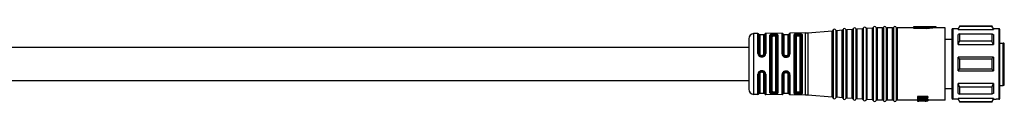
# Model space of a CAD drawing. Header units: millimetres. Extents: x -1015 to 3225, y 357 to 841.
# Tile 13 of 18: x 622 to 817, y 824 to 839. Entities that reach past the tile are written whole.
import ezdxf

# ---------------------------------------------------------------- set-up
doc = ezdxf.new("R2010")
doc.units = ezdxf.units.MM

# ---------------------------------------------------------------- blocks, each defined once
blk = doc.blocks.new('Drawing View1')
at = {"color": 7, "linetype": 'Continuous', "lineweight": 25}
for p, q in [((1217.12, 9.45), (1221.94, 9.8)), ((1221.94, -3.3), (1221.94, 9.8)), ((1221.94, 9.8), (1221.94, 9.8)), ((1222.12, 9.93), (1222.12, -3.43)), ((1222.12, 9.93), (1222.12, 9.93)), ((1222.67, 9.97), (1222.67, -3.47)), ((1223.94, 9.94), (1222.86, 9.86)), ((1222.86, 9.86), (1222.86, 9.86)), ((1222.86, 9.86), (1222.86, -3.36)), ((1223.94, -3.44), (1223.94, 9.94)), ((1223.94, 9.94), (1223.94, 9.94)), ((1224.12, 10.07), (1224.12, -3.57)), ((1224.12, 10.07), (1224.12, 10.07)), ((1224.67, 10.11), (1224.67, -3.61)), ((1225.94, 10.08), (1224.86, 10.01)), ((1224.86, 10.01), (1224.86, 10)), ((1224.86, 10), (1224.86, -3.51)), ((1225.94, -3.58), (1225.94, 10.08)), ((1225.94, 10.08), (1225.94, 10.08)), ((1226.12, 10.22), (1226.12, 10.21)), ((1226.12, 10.21), (1226.12, -3.72)), ((1226.67, 10.25), (1226.67, -3.75)), ((1227.94, 10.23), (1226.86, 10.15)), ((1226.86, 10.15), (1226.86, 10.15)), ((1226.86, 10.15), (1226.86, -3.65)), ((1227.94, 10.22), (1227.94, 10.23)), ((1227.94, -3.73), (1227.94, 10.22)), ((1228.12, 10.36), (1228.12, -3.86)), ((1228.12, 10.36), (1228.12, 10.36)), ((1228.67, 10.4), (1228.67, -3.9)), ((1229.94, 10.37), (1228.86, 10.29)), ((1228.86, 10.29), (1228.86, 10.29)), ((1228.86, 10.29), (1228.86, -3.79)), ((1229.94, -3.87), (1229.94, 10.37)), ((1229.94, 10.37), (1229.94, 10.37)), ((1230.12, 10.5), (1230.12, -4)), ((1230.12, 10.5), (1230.12, 10.5)), ((1230.67, 10.52), (1230.67, -4.02)), ((1230.86, 10.4), (1230.86, 10.4)), ((1230.86, 10.4), (1230.86, -3.9)), ((1231.94, 10.4), (1230.86, 10.4)), ((1231.94, -3.9), (1231.94, 10.4)), ((1231.94, 10.4), (1231.94, 10.4)), ((1232.13, 10.52), (1232.13, -4.02)), ((1232.13, 10.52), (1232.13, 10.52)), ((1232.67, 10.52), (1232.67, -4.02)), ((1232.86, 10.4), (1232.86, 10.4)), ((1232.86, 10.4), (1232.86, -3.9)), ((1233.94, 10.4), (1232.86, 10.4)), ((1233.94, -3.9), (1233.94, 10.4)), ((1233.94, 10.4), (1233.94, 10.4)), ((1234.13, 10.52), (1234.13, -4.02)), ((1234.13, 10.52), (1234.13, 10.52)), ((1234.67, 10.52), (1234.67, -4.02)), ((1234.86, 10.4), (1234.86, 10.4)), ((1234.86, 10.4), (1234.86, -3.9)), ((1236.24, 10.4), (1234.86, 10.4)), ((1236.47, 10.4), (1236.24, 10.4)), ((1238.1, 10.4), (1236.47, 10.4)), ((1242.6, 10.6), (1238.1, 10.6)), ((1238.1, 10.6), (1238.1, 10.54)), ((1240.6, 10.54), (1238.1, 10.54)), ((1238.1, 10.34), (1238.1, 10.54)), ((1238.1, 10.34), (1240.6, 10.34)), ((1242.6, 10.6), (1240.6, 10.45)), ((1240.6, 10.54), (1240.6, 10.45)), ((1240.6, 10.24), (1240.6, 10.45)), ((1242.6, 10.4), (1240.6, 10.24)), ((1242.6, 10.4), (1242.6, 10.6)), ((1244.4, 10.4), (1242.6, 10.4)), ((1244.4, -3.9), (1244.4, 10.4)), ((1245.7, 10.05), (1245.7, -3.41)), ((1245.9, 10.25), (1245.9, -3.61)), ((1246.91, 10.25), (1245.9, 10.25)), ((1246.95, 10.25), (1246.91, 10.25)), ((1247.24, 10.75), (1246.95, 10.25)), ((1246.95, 10.12), (1247.24, 10.68)), ((1246.95, 10.12), (1246.95, 10.25)), ((1246.95, 10.12), (1253.95, 10.12)), ((1253.66, 10.75), (1247.24, 10.75)), ((1247.24, 10.75), (1247.24, 10.68)), ((1253.66, 10.68), (1247.24, 10.68)), ((1253.95, 10.25), (1253.66, 10.75)), ((1253.66, 10.68), (1253.66, 10.75)), ((1254.49, 10.25), (1253.95, 10.25)), ((1255, 10.25), (1254.49, 10.25)), ((1255.05, 10.25), (1255, 10.25)), ((1255.05, -3.75), (1255.05, 10.25)), ((1255.2, -3.47), (1255.2, 10.1)), ((1205.4, 8.27), (1205.4, -1.77)), ((1207.23, 9.28), (1206.38, 9.27)), ((1206.38, 9.27), (1206.38, -2.76)), ((1207.23, 9.28), (1207.23, 9.28)), ((1207.23, 5.33), (1207.23, 9.28)), ((1207.42, 9.16), (1207.42, 9.17)), ((1207.42, 5.29), (1207.42, 9.16)), ((1208.4, 9.05), (1207.6, 9.05)), ((1207.6, 9.05), (1207.6, 5.25)), ((1208.4, 5.25), (1208.4, 9.05)), ((1208.59, 9.18), (1208.59, 5.3)), ((1212.01, 9.36), (1208.77, 9.31)), ((1208.77, 9.31), (1208.77, 5.34)), ((1209.62, -2.47), (1209.62, 8.97)), ((1209.81, 8.85), (1209.81, -2.35)), ((1210, 8.72), (1210, -2.22)), ((1210.5, 9.18), (1210.3, 9.18)), ((1210.5, 9), (1210.3, 8.99)), ((1210.3, 8.81), (1210.5, 8.81)), ((1210.8, -2.22), (1210.8, 8.72)), ((1210.99, -2.36), (1210.99, 8.86)), ((1211.18, 9), (1211.18, -2.5)), ((1212.01, 9.36), (1212.01, 9.36)), ((1212.01, 5.29), (1212.01, 9.36)), ((1212.21, 5.23), (1212.21, 9.2)), ((1213.2, 9.05), (1212.4, 9.05)), ((1212.4, 9.05), (1212.4, 5.18)), ((1213.2, 5.18), (1213.2, 9.05)), ((1213.4, 9.22), (1213.4, 5.24)), ((1216.68, 9.44), (1213.59, 9.38)), ((1213.59, 9.38), (1213.59, 5.29)), ((1214.4, -2.55), (1214.4, 9.05)), ((1214.6, 8.88), (1214.6, -2.38)), ((1214.8, 8.72), (1214.8, -2.22)), ((1215.1, 9), (1215.1, 9.07)), ((1215.3, 9.07), (1215.1, 9.07)), ((1215.1, 9), (1215.3, 9)), ((1215.1, 8.81), (1215.3, 8.81)), ((1215.3, 9.07), (1215.3, 9)), ((1215.6, -2.22), (1215.6, 8.72)), ((1215.79, 8.93), (1215.8, 8.89)), ((1215.8, -2.39), (1215.8, 8.89)), ((1216, 9.07), (1215.98, 9.12)), ((1216, 9.07), (1216, -2.57)), ((1216.68, 9.43), (1216.68, 9.44)), ((1216.68, -2.94), (1216.68, 9.43)), ((1217.12, 9.45), (1217.12, -2.95)), ((1217.12, 9.45), (1217.12, 9.45)), ((1245.7, 8.1), (1244.4, 8.1)), ((1247.24, 9.24), (1246.95, 9.07)), ((1246.95, 7.14), (1246.95, 9.07)), ((1247.24, 9.24), (1247.24, 7.77)), ((1247.24, 9.24), (1253.66, 9.24)), ((1246.95, 7.14), (1247.24, 7.77)), ((1246.95, 7.14), (1253.95, 7.14)), ((1253.66, 7.77), (1247.24, 7.77)), ((1255.2, 7.4), (1255.9, 7.4)), ((1255.9, 3.25), (1255.9, 7.4)), ((1256.1, -0.8), (1256.1, 7.2)), ((1207.9, 4.82), (1207.9, 4.96)), ((1207.9, 4.96), (1208.1, 4.96)), ((1207.9, 4.82), (1208.1, 4.82)), ((1207.9, 4.67), (1208.1, 4.67)), ((1208.1, 4.82), (1208.1, 4.96)), ((1212.39, 4.84), (1212.31, 4.93)), ((1212.41, 4.84), (1212.38, 4.87)), ((1212.41, 4.84), (1212.39, 4.84)), ((1212.41, 4.84), (1212.39, 4.84)), ((1212.9, 4.89), (1212.7, 4.89)), ((1212.7, 4.75), (1212.9, 4.75)), ((1213.22, 4.87), (1213.26, 4.9)), ((1213.3, 4.95), (1213.32, 4.96)), ((1213.35, 5.03), (1213.32, 4.96)), ((1246.95, 1.88), (1246.95, 4.62)), ((1247.24, 4.29), (1246.95, 4.62)), ((1253.95, 4.62), (1246.95, 4.62)), ((1247.24, 4.29), (1247.24, 2.21)), ((1247.24, 4.29), (1253.66, 4.29)), ((1246.95, 1.88), (1247.24, 2.21)), ((1253.66, 2.21), (1247.24, 2.21)), ((1255.9, -1), (1255.9, 3.25)), ((1207.23, -2.78), (1207.23, 1.24)), ((1207.42, -2.67), (1207.42, 1.28)), ((1207.6, 1.32), (1207.6, -2.55)), ((1208.1, 1.9), (1207.9, 1.9)), ((1208.1, 1.75), (1207.9, 1.75)), ((1207.9, 1.75), (1207.9, 1.61)), ((1208.1, 1.61), (1207.9, 1.61)), ((1208.1, 1.75), (1208.1, 1.61)), ((1208.4, -2.55), (1208.4, 1.32)), ((1208.59, 1.27), (1208.59, -2.68)), ((1208.77, 1.23), (1208.77, -2.81)), ((1212.01, -2.86), (1212.01, 1.14)), ((1212.21, -2.7), (1212.21, 1.19)), ((1212.3, 1.48), (1212.37, 1.57)), ((1212.39, 1.57), (1212.36, 1.55)), ((1212.38, 1.56), (1212.36, 1.55)), ((1212.37, 1.56), (1212.38, 1.56)), ((1212.38, 1.56), (1212.37, 1.56)), ((1212.4, 1.25), (1212.4, -2.55)), ((1212.9, 1.68), (1212.7, 1.68)), ((1212.7, 1.54), (1212.9, 1.54)), ((1213.2, -2.55), (1213.2, 1.25)), ((1213.31, 1.46), (1213.33, 1.45)), ((1213.31, 1.46), (1213.33, 1.45)), ((1213.35, 1.39), (1213.31, 1.46)), ((1213.33, 1.45), (1213.35, 1.39)), ((1213.4, 1.19), (1213.4, -2.72)), ((1213.59, 1.13), (1213.59, -2.88)), ((1246.95, 1.88), (1253.95, 1.88)), ((1244.4, -1.6), (1245.7, -1.6)), ((1253.95, -0.64), (1246.95, -0.64)), ((1246.95, -2.57), (1246.95, -0.64)), ((1247.24, -1.27), (1246.95, -0.64)), ((1247.24, -1.27), (1253.66, -1.27)), ((1247.24, -1.27), (1247.24, -2.74)), ((1255.2, -1), (1255.9, -1)), ((1206.38, -2.76), (1206.38, -2.77)), ((1207.23, -2.78), (1206.38, -2.77)), ((1207.6, -2.55), (1208.4, -2.55)), ((1212.01, -2.86), (1208.77, -2.81)), ((1210.5, -2.31), (1210.3, -2.31)), ((1210.3, -2.49), (1210.5, -2.5)), ((1210.3, -2.68), (1210.5, -2.68)), ((1212.4, -2.55), (1213.2, -2.55)), ((1216.68, -2.94), (1213.59, -2.88)), ((1215.3, -2.31), (1215.1, -2.31)), ((1215.1, -2.57), (1215.1, -2.5)), ((1215.3, -2.5), (1215.1, -2.5)), ((1215.1, -2.57), (1215.3, -2.57)), ((1215.3, -2.5), (1215.3, -2.57)), ((1215.8, -2.39), (1215.79, -2.43)), ((1215.98, -2.62), (1216, -2.57)), ((1221.94, -3.3), (1217.12, -2.95)), ((1223.94, -3.44), (1222.86, -3.36)), ((1225.94, -3.58), (1224.86, -3.51)), ((1227.94, -3.73), (1226.86, -3.65)), ((1229.94, -3.87), (1228.86, -3.79)), ((1231.94, -3.9), (1230.86, -3.9)), ((1233.94, -3.9), (1232.86, -3.9)), ((1238.9, -3.9), (1234.86, -3.9)), ((1240.9, -3.19), (1238.9, -3.19)), ((1238.9, -3.19), (1238.9, -3.41)), ((1238.9, -3.41), (1238.9, -3.52)), ((1238.9, -3.41), (1240.9, -3.41)), ((1238.95, -3.52), (1238.9, -3.53)), ((1240.47, -3.52), (1238.9, -3.52)), ((1238.9, -3.53), (1238.9, -3.74)), ((1238.9, -3.74), (1238.9, -3.84)), ((1238.9, -3.84), (1238.9, -3.97)), ((1240.9, -3.19), (1240.9, -3.41)), ((1240.9, -3.58), (1240.9, -3.41)), ((1240.9, -3.75), (1240.9, -3.95)), ((1244.4, -3.9), (1240.9, -3.9)), ((1245.7, -3.41), (1245.7, -3.55)), ((1245.9, -3.61), (1245.9, -3.75)), ((1246.91, -3.75), (1245.9, -3.75)), ((1246.91, -3.75), (1246.95, -3.75)), ((1246.95, -2.57), (1247.24, -2.74)), ((1253.95, -3.62), (1246.95, -3.62)), ((1246.95, -3.75), (1246.95, -3.62)), ((1247.24, -4.18), (1246.95, -3.62)), ((1246.95, -3.75), (1247.24, -4.25)), ((1253.66, -2.74), (1247.24, -2.74)), ((1253.66, -4.25), (1253.95, -3.75)), ((1253.95, -3.62), (1253.95, -3.75)), ((1253.95, -3.75), (1254.49, -3.75)), ((1255, -3.75), (1254.49, -3.75)), ((1255, -3.75), (1255.05, -3.75)), ((1255.2, -3.6), (1255.2, -3.47)), ((1238.9, -3.97), (1240.47, -3.97)), ((1238.9, -3.97), (1238.9, -4.02)), ((1240.9, -4.02), (1238.9, -4.02)), ((1238.9, -4.02), (1238.9, -4.08)), ((1238.9, -4.08), (1238.9, -4.1)), ((1238.9, -4.08), (1240.56, -4.08)), ((1240.9, -4.1), (1238.9, -4.1)), ((1238.9, -4.1), (1238.9, -4.1)), ((1238.9, -4.1), (1239.11, -4.1)), ((1239.11, -4.1), (1239.11, -4.1)), ((1239.11, -4.1), (1239.16, -4.1)), ((1240.26, -4.02), (1240.26, -4.06)), ((1240.26, -4.06), (1240.6, -4.06)), ((1240.43, -4.1), (1240.43, -4.1)), ((1240.6, -4.02), (1240.6, -4.06)), ((1240.6, -4.1), (1240.6, -4.1)), ((1240.9, -4.02), (1240.9, -3.95)), ((1240.9, -4.02), (1240.9, -4.08)), ((1240.9, -4.1), (1240.9, -4.08)), ((1247.24, -4.18), (1247.24, -4.25)), ((1247.24, -4.18), (1253.66, -4.18)), ((1247.24, -4.25), (1253.66, -4.25)), ((1253.66, -4.25), (1253.66, -4.18))]:
    blk.add_line(p, q, dxfattribs=at)
at = {"color": 7, "linetype": 'Continuous', "lineweight": 25, "flags": 128}
for points in [[(1253.95, 10.25), (1253.95, 10.25), (1253.95, 10.24), (1253.95, 10.23), (1253.95, 10.22), (1253.95, 10.2), (1253.95, 10.17), (1253.95, 10.15), (1253.95, 10.12)], [(1215.3, 9.26), (1215.18, 9.26), (1215.1, 9.26)], [(1253.66, 7.77), (1253.66, 7.97), (1253.66, 8.17), (1253.66, 8.37), (1253.66, 8.55), (1253.66, 8.73), (1253.66, 8.91), (1253.66, 9.08), (1253.66, 9.24)], [(1253.95, 9.07), (1253.95, 8.87), (1253.95, 8.66), (1253.95, 8.44), (1253.95, 8.2), (1253.95, 7.95), (1253.95, 7.69), (1253.95, 7.42), (1253.95, 7.14)], [(1212.7, 4.59), (1212.81, 4.59), (1212.9, 4.59)], [(1253.66, 2.21), (1253.66, 2.47), (1253.66, 2.73), (1253.66, 2.99), (1253.66, 3.25), (1253.66, 3.51), (1253.66, 3.77), (1253.66, 4.03), (1253.66, 4.29)], [(1253.95, 4.62), (1253.95, 4.28), (1253.95, 3.94), (1253.95, 3.59), (1253.95, 3.25), (1253.95, 2.91), (1253.95, 2.56), (1253.95, 2.22), (1253.95, 1.88)], [(1212.9, 1.83), (1212.78, 1.83), (1212.7, 1.83)], [(1253.66, -2.74), (1253.66, -2.58), (1253.66, -2.41), (1253.66, -2.23), (1253.66, -2.05), (1253.66, -1.87), (1253.66, -1.67), (1253.66, -1.47), (1253.66, -1.27)], [(1253.95, -0.64), (1253.95, -0.92), (1253.95, -1.19), (1253.95, -1.45), (1253.95, -1.7), (1253.95, -1.94), (1253.95, -2.16), (1253.95, -2.37), (1253.95, -2.57)], [(1215.1, -2.76), (1215.21, -2.76), (1215.3, -2.76)]]:
    blk.add_lwpolyline(points, dxfattribs=at)
at = {"color": 7, "linetype": 'Continuous', "lineweight": 25}
for centre, radius, start, end in [((1221.93, 10), 0.2, 274.0718, 340.4937), ((1222.4, 9.83), 0.3, 90, 160.4937), ((1222.4, 9.83), 0.3, 27.65, 90), ((1222.84, 10.06), 0.2, 207.65, 270), ((1222.84, 10.06), 0.2, 270, 274.0718), ((1223.93, 10.14), 0.2, 274.0718, 340.4937), ((1224.4, 9.97), 0.3, 90, 160.4937), ((1224.4, 9.97), 0.3, 27.65, 90), ((1224.84, 10.2), 0.2, 207.65, 270), ((1224.84, 10.2), 0.2, 270, 274.0718), ((1225.93, 10.28), 0.2, 274.0718, 340.4937), ((1226.4, 10.12), 0.3, 90, 160.4937), ((1226.4, 10.12), 0.3, 27.65, 90), ((1226.84, 10.35), 0.2, 207.65, 270), ((1226.84, 10.35), 0.2, 270, 274.0718), ((1227.93, 10.42), 0.2, 274.0718, 340.4937), ((1228.4, 10.26), 0.3, 90, 160.4937), ((1228.4, 10.26), 0.3, 27.65, 90), ((1228.84, 10.49), 0.2, 207.65, 270), ((1228.84, 10.49), 0.2, 270, 274.0718), ((1229.93, 10.57), 0.2, 274.0718, 340.4937), ((1230.4, 10.4), 0.3, 90, 160.4937), ((1230.4, 10.4), 0.3, 23.5782, 90), ((1230.86, 10.6), 0.2, 203.5782, 270), ((1231.94, 10.6), 0.2, 270, 336.4218), ((1232.4, 10.4), 0.3, 90, 156.4218), ((1232.4, 10.4), 0.3, 23.5782, 90), ((1232.86, 10.6), 0.2, 203.5782, 270), ((1233.94, 10.6), 0.2, 270, 336.4218), ((1234.4, 10.4), 0.3, 90, 156.4218), ((1234.4, 10.4), 0.3, 23.5782, 90), ((1234.86, 10.6), 0.2, 203.5782, 270), ((1245.9, 10.05), 0.2, 90, 180), ((1255.05, 10.1), 0.15, 360, 90), ((1206.4, 8.27), 1, 90.9414, 180), ((1207.24, 9.08), 0.2, 25.1232, 90.9414), ((1207.6, 9.25), 0.2, 205.1232, 270), ((1208.4, 9.25), 0.2, 270, 338.8076), ((1208.77, 9.11), 0.2, 90.9414, 158.8076), ((1212.01, 9.16), 0.2, 13.2085, 90.9414), ((1212.4, 9.25), 0.2, 193.2085, 270), ((1213.2, 9.25), 0.2, 270, 350.5945), ((1213.59, 9.18), 0.2, 90.9414, 170.5945), ((1216.55, 17.43), 8, 270.9414, 274.0718), ((1206.4, -1.77), 1, 180, 269.0586), ((1255.9, -0.8), 0.2, 270, 0), ((1207.24, -2.58), 0.2, 269.0586, 334.8768), ((1207.6, -2.75), 0.2, 90, 154.8768), ((1208.4, -2.75), 0.2, 21.1924, 90), ((1208.77, -2.61), 0.2, 201.1924, 269.0586), ((1212.01, -2.66), 0.2, 269.0586, 346.7915), ((1212.4, -2.75), 0.2, 90, 166.7915), ((1213.2, -2.75), 0.2, 9.4055, 90), ((1213.59, -2.68), 0.2, 189.4055, 269.0586), ((1216.55, -10.93), 8, 85.9282, 89.0586), ((1221.93, -3.5), 0.2, 19.5063, 85.9282), ((1222.4, -3.33), 0.3, 199.5063, 270), ((1222.4, -3.33), 0.3, 270, 332.35), ((1222.84, -3.56), 0.2, 90, 152.35), ((1222.84, -3.56), 0.2, 85.9282, 90), ((1223.93, -3.64), 0.2, 19.5063, 85.9282), ((1224.4, -3.47), 0.3, 199.5063, 270), ((1224.4, -3.47), 0.3, 270, 332.35), ((1224.84, -3.7), 0.2, 90, 152.35), ((1224.84, -3.7), 0.2, 85.9282, 90), ((1225.93, -3.78), 0.2, 19.5063, 85.9282), ((1226.4, -3.62), 0.3, 199.5063, 270), ((1226.4, -3.62), 0.3, 270, 332.35), ((1226.84, -3.85), 0.2, 90, 152.35), ((1226.84, -3.85), 0.2, 85.9282, 90), ((1227.93, -3.92), 0.2, 19.5063, 85.9282), ((1228.4, -3.76), 0.3, 199.5063, 270), ((1228.4, -3.76), 0.3, 270, 332.35), ((1228.84, -3.99), 0.2, 90, 152.35), ((1228.84, -3.99), 0.2, 85.9282, 90), ((1229.93, -4.07), 0.2, 19.5063, 85.9282), ((1230.86, -4.1), 0.2, 90, 156.4218), ((1231.94, -4.1), 0.2, 23.5782, 90), ((1232.86, -4.1), 0.2, 90, 156.4218), ((1233.94, -4.1), 0.2, 23.5782, 90), ((1234.86, -4.1), 0.2, 90, 156.4218), ((1245.9, -3.55), 0.2, 180, 270), ((1255.05, -3.6), 0.15, 270, 0), ((1230.4, -3.9), 0.3, 199.5063, 270), ((1230.4, -3.9), 0.3, 270, 336.4218), ((1232.4, -3.9), 0.3, 203.5782, 270), ((1232.4, -3.9), 0.3, 270, 336.4218), ((1234.4, -3.9), 0.3, 203.5782, 270), ((1234.4, -3.9), 0.3, 270, 336.4218)]:
    blk.add_arc(centre, radius, start, end, dxfattribs=at)
for points, knots in [([(1253.95, 10.12), (1253.9, 10.22), (1253.8, 10.41), (1253.7, 10.59), (1253.66, 10.68)], [0, 0, 0, 0, 0.554448, 1, 1, 1, 1]), ([(1210.3, 9.18), (1210.21, 9.18), (1210.08, 9.17), (1209.92, 9.15), (1209.79, 9.12), (1209.65, 9.06), (1209.63, 9), (1209.62, 8.97)], [0, 0, 0, 0, 0.241139, 0.362915, 0.491028, 0.735251, 1, 1, 1, 1]), ([(1209.81, 8.85), (1209.82, 8.87), (1209.83, 8.91), (1209.94, 8.96), (1210.08, 8.98), (1210.2, 8.99), (1210.27, 8.99), (1210.3, 8.99)], [0, 0, 0, 0, 0.251388, 0.501452, 0.750357, 0.875313, 1, 1, 1, 1]), ([(1210, 8.72), (1210.01, 8.73), (1210.02, 8.76), (1210.1, 8.79), (1210.2, 8.81), (1210.27, 8.81), (1210.3, 8.81)], [0, 0, 0, 0, 0.285261, 0.56524, 0.782325, 1, 1, 1, 1]), ([(1210.3, 9.18), (1210.3, 9.17), (1210.3, 9.16), (1210.3, 9.12), (1210.3, 9.06), (1210.3, 9.02), (1210.3, 8.99)], [0, 0, 0, 0, 0.2514014, 0.4999418, 0.7485537, 1, 1, 1, 1]), ([(1211.18, 9), (1211.17, 9.03), (1211.15, 9.09), (1210.99, 9.15), (1210.8, 9.17), (1210.63, 9.18), (1210.54, 9.18), (1210.5, 9.18)], [0, 0, 0, 0, 0.252766, 0.5130567, 0.7598126, 0.8795838, 1, 1, 1, 1]), ([(1210.5, 9.18), (1210.5, 9.18), (1210.5, 9.16), (1210.5, 9.12), (1210.5, 9.06), (1210.5, 9.02), (1210.5, 9)], [0, 0, 0, 0, 0.243241, 0.500063, 0.756851, 1, 1, 1, 1]), ([(1210.5, 9), (1210.53, 9), (1210.6, 9), (1210.72, 8.99), (1210.86, 8.97), (1210.97, 8.92), (1210.99, 8.88), (1210.99, 8.86)], [0, 0, 0, 0, 0.12497, 0.250195, 0.499389, 0.749273, 1, 1, 1, 1]), ([(1210.5, 8.81), (1210.54, 8.81), (1210.63, 8.81), (1210.73, 8.78), (1210.79, 8.75), (1210.8, 8.73), (1210.8, 8.72)], [0, 0, 0, 0, 0.276915, 0.553061, 0.773141, 1, 1, 1, 1]), ([(1214.46, 9.14), (1214.45, 9.13), (1214.41, 9.1), (1214.4, 9.06), (1214.4, 9.05)], [0, 0, 0, 0, 0.498598, 1, 1, 1, 1]), ([(1215.1, 9.26), (1215.03, 9.26), (1214.9, 9.25), (1214.72, 9.23), (1214.56, 9.2), (1214.5, 9.16), (1214.46, 9.14)], [0, 0, 0, 0, 0.242002, 0.485528, 0.737293, 1, 1, 1, 1]), ([(1214.65, 8.95), (1214.64, 8.97), (1214.63, 9.02), (1214.59, 9.08), (1214.53, 9.13), (1214.49, 9.14), (1214.46, 9.14)], [0, 0, 0, 0, 0.241446, 0.500004, 0.75856, 1, 1, 1, 1]), ([(1214.6, 8.88), (1214.6, 8.89), (1214.61, 8.92), (1214.63, 8.94), (1214.65, 8.95)], [0, 0, 0, 0, 0.5008746, 1, 1, 1, 1]), ([(1214.65, 8.95), (1214.67, 8.97), (1214.72, 9), (1214.83, 9.04), (1214.96, 9.06), (1215.05, 9.06), (1215.1, 9.07)], [0, 0, 0, 0, 0.256025, 0.506775, 0.754118, 1, 1, 1, 1]), ([(1214.65, 8.95), (1214.67, 8.96), (1214.72, 8.97), (1214.83, 8.99), (1214.96, 9), (1215.05, 9), (1215.1, 9)], [0, 0, 0, 0, 0.258152, 0.510537, 0.757645, 1, 1, 1, 1]), ([(1214.8, 8.72), (1214.81, 8.73), (1214.82, 8.76), (1214.9, 8.79), (1215, 8.81), (1215.07, 8.81), (1215.1, 8.81)], [0, 0, 0, 0, 0.285261, 0.56524, 0.782325, 1, 1, 1, 1]), ([(1215.3, 9.26), (1215.38, 9.26), (1215.54, 9.26), (1215.75, 9.24), (1215.91, 9.19), (1215.96, 9.14), (1215.98, 9.12)], [0, 0, 0, 0, 0.240225, 0.486463, 0.737181, 1, 1, 1, 1]), ([(1215.3, 9.07), (1215.36, 9.07), (1215.48, 9.07), (1215.63, 9.04), (1215.74, 9), (1215.77, 8.95), (1215.79, 8.93)], [0, 0, 0, 0, 0.250451, 0.49733, 0.740991, 1, 1, 1, 1]), ([(1215.3, 9), (1215.36, 9), (1215.47, 9), (1215.62, 8.99), (1215.74, 8.96), (1215.77, 8.94), (1215.79, 8.93)], [0, 0, 0, 0, 0.246471, 0.495117, 0.74073, 1, 1, 1, 1]), ([(1215.3, 8.81), (1215.34, 8.81), (1215.43, 8.81), (1215.53, 8.78), (1215.59, 8.75), (1215.6, 8.73), (1215.6, 8.72)], [0, 0, 0, 0, 0.276915, 0.553061, 0.773142, 1, 1, 1, 1]), ([(1215.79, 8.93), (1215.79, 8.95), (1215.8, 9), (1215.85, 9.06), (1215.91, 9.11), (1215.96, 9.11), (1215.98, 9.12)], [0, 0, 0, 0, 0.241117, 0.500002, 0.758886, 1, 1, 1, 1]), ([(1253.66, 9.24), (1253.72, 9.21), (1253.81, 9.15), (1253.91, 9.1), (1253.95, 9.07)], [0, 0, 0, 0, 0.5655339, 1, 1, 1, 1]), ([(1205.4, 6.5), (1201.82, 6.5), (1194.99, 6.5), (1185.21, 6.5), (1176.37, 6.5), (1168.39, 6.5), (1160.6, 6.5), (1153.1, 6.5), (1145.97, 6.5), (1139.3, 6.5), (1132.67, 6.5), (1125.67, 6.5), (1118.56, 6.5), (1108.21, 6.5), (1094.7, 6.5), (1080.81, 6.5), (1069.78, 6.5), (1063.64, 6.5), (1059.66, 6.5), (1057.75, 6.5), (1056.24, 6.5), (1055.36, 6.5), (1055.1, 6.5)], [0, 0, 0, 0, 0.07142, 0.1362, 0.194819, 0.247722, 0.295313, 0.35022, 0.397401, 0.437515, 0.483379, 0.529746, 0.577253, 0.625419, 0.736509, 0.847269, 0.902794, 0.956498, 0.96957, 0.982321, 0.994657, 1, 1, 1, 1]), ([(1253.95, 7.14), (1253.9, 7.25), (1253.8, 7.46), (1253.7, 7.67), (1253.66, 7.77)], [0, 0, 0, 0, 0.554448, 1, 1, 1, 1]), ([(1256.1, 7.2), (1256.1, 7.21), (1256.1, 7.24), (1256.08, 7.3), (1256.05, 7.34), (1256.01, 7.37), (1255.96, 7.4), (1255.93, 7.4), (1255.9, 7.4)], [0, 0, 0, 0, 0.150077, 0.28494, 0.508133, 0.635564, 0.760095, 1, 1, 1, 1]), ([(1207.23, 5.33), (1207.24, 5.25), (1207.26, 5.12), (1207.34, 4.97), (1207.43, 4.86), (1207.54, 4.78), (1207.69, 4.7), (1207.82, 4.68), (1207.9, 4.67)], [0, 0, 0, 0, 0.249647, 0.378944, 0.511627, 0.643499, 0.770892, 1, 1, 1, 1]), ([(1207.9, 4.82), (1207.84, 4.83), (1207.71, 4.85), (1207.55, 4.96), (1207.44, 5.11), (1207.43, 5.23), (1207.42, 5.29)], [0, 0, 0, 0, 0.248517, 0.49779, 0.748323, 1, 1, 1, 1]), ([(1207.6, 5.25), (1207.6, 5.21), (1207.61, 5.14), (1207.68, 5.04), (1207.78, 4.98), (1207.86, 4.97), (1207.9, 4.96)], [0, 0, 0, 0, 0.25281, 0.507519, 0.757887, 1, 1, 1, 1]), ([(1207.9, 4.82), (1207.9, 4.82), (1207.9, 4.81), (1207.9, 4.78), (1207.9, 4.73), (1207.9, 4.69), (1207.9, 4.67)], [0, 0, 0, 0, 0.251195, 0.500058, 0.748854, 1, 1, 1, 1]), ([(1208.1, 4.67), (1208.18, 4.68), (1208.31, 4.7), (1208.47, 4.78), (1208.61, 4.89), (1208.74, 5.08), (1208.76, 5.25), (1208.77, 5.34)], [0, 0, 0, 0, 0.238715, 0.362443, 0.48686, 0.741684, 1, 1, 1, 1]), ([(1208.59, 5.3), (1208.58, 5.24), (1208.57, 5.11), (1208.45, 4.96), (1208.32, 4.87), (1208.2, 4.83), (1208.13, 4.83), (1208.1, 4.82)], [0, 0, 0, 0, 0.251317, 0.501216, 0.750175, 0.875047, 1, 1, 1, 1]), ([(1208.1, 4.96), (1208.14, 4.97), (1208.22, 4.98), (1208.32, 5.04), (1208.39, 5.14), (1208.4, 5.21), (1208.4, 5.25)], [0, 0, 0, 0, 0.243752, 0.493162, 0.746575, 1, 1, 1, 1]), ([(1208.1, 4.82), (1208.1, 4.82), (1208.1, 4.81), (1208.1, 4.78), (1208.1, 4.73), (1208.1, 4.69), (1208.1, 4.67)], [0, 0, 0, 0, 0.2442225, 0.4999409, 0.755691, 1, 1, 1, 1]), ([(1212.01, 5.29), (1212.01, 5.23), (1212.02, 5.13), (1212.08, 4.98), (1212.16, 4.84), (1212.25, 4.77), (1212.29, 4.73)], [0, 0, 0, 0, 0.245969, 0.503548, 0.759319, 1, 1, 1, 1]), ([(1212.38, 4.87), (1212.36, 4.89), (1212.31, 4.93), (1212.25, 5.02), (1212.21, 5.12), (1212.21, 5.2), (1212.21, 5.23)], [0, 0, 0, 0, 0.173731, 0.448577, 0.724035, 1, 1, 1, 1]), ([(1212.39, 4.84), (1212.38, 4.84), (1212.37, 4.82), (1212.33, 4.78), (1212.3, 4.75), (1212.29, 4.73)], [0, 0, 0, 0, 0.34004, 0.68008, 1, 1, 1, 1]), ([(1212.29, 4.73), (1212.35, 4.69), (1212.47, 4.61), (1212.62, 4.6), (1212.7, 4.59)], [0, 0, 0, 0, 0.5055909, 1, 1, 1, 1]), ([(1212.7, 4.89), (1212.66, 4.9), (1212.57, 4.91), (1212.47, 4.99), (1212.41, 5.08), (1212.4, 5.15), (1212.4, 5.18)], [0, 0, 0, 0, 0.276915, 0.553061, 0.773141, 1, 1, 1, 1]), ([(1212.41, 4.84), (1212.42, 4.84), (1212.45, 4.81), (1212.52, 4.78), (1212.61, 4.76), (1212.67, 4.76), (1212.7, 4.76)], [0, 0, 0, 0, 0.0796407, 0.390088, 0.6973673, 1, 1, 1, 1]), ([(1212.7, 4.75), (1212.65, 4.75), (1212.54, 4.76), (1212.45, 4.82), (1212.41, 4.84)], [0, 0, 0, 0, 0.499498, 1, 1, 1, 1]), ([(1213.2, 5.18), (1213.19, 5.14), (1213.18, 5.06), (1213.1, 4.96), (1213, 4.9), (1212.93, 4.9), (1212.9, 4.89)], [0, 0, 0, 0, 0.285261, 0.56524, 0.782325, 1, 1, 1, 1]), ([(1213.3, 4.95), (1213.28, 4.93), (1213.23, 4.87), (1213.13, 4.8), (1213.02, 4.76), (1212.94, 4.75), (1212.9, 4.75)], [0, 0, 0, 0, 0.248855, 0.497424, 0.747288, 1, 1, 1, 1]), ([(1212.9, 4.59), (1212.95, 4.6), (1213.06, 4.61), (1213.22, 4.67), (1213.36, 4.76), (1213.43, 4.85), (1213.46, 4.89)], [0, 0, 0, 0, 0.2450505, 0.490242, 0.743735, 1, 1, 1, 1]), ([(1212.9, 4.76), (1212.93, 4.76), (1213.01, 4.76), (1213.08, 4.79), (1213.11, 4.8)], [0, 0, 0, 0, 0.5175422, 1, 1, 1, 1]), ([(1213.4, 5.24), (1213.39, 5.19), (1213.38, 5.09), (1213.33, 5), (1213.3, 4.95)], [0, 0, 0, 0, 0.50105, 1, 1, 1, 1]), ([(1213.32, 4.96), (1213.33, 4.96), (1213.35, 4.95), (1213.41, 4.93), (1213.44, 4.9), (1213.46, 4.89)], [0, 0, 0, 0, 0.340198, 0.680395, 1, 1, 1, 1]), ([(1213.46, 4.89), (1213.5, 4.96), (1213.58, 5.09), (1213.59, 5.23), (1213.59, 5.29)], [0, 0, 0, 0, 0.543505, 1, 1, 1, 1]), ([(1253.66, 4.29), (1253.72, 4.35), (1253.81, 4.46), (1253.91, 4.57), (1253.95, 4.62)], [0, 0, 0, 0, 0.5655339, 1, 1, 1, 1]), ([(1253.95, 1.88), (1253.9, 1.94), (1253.8, 2.05), (1253.7, 2.16), (1253.66, 2.21)], [0, 0, 0, 0, 0.5544484, 1, 1, 1, 1]), ([(1055.1, 0), (1055.44, 0), (1057.39, 0), (1061.12, 0), (1066.21, 0), (1071.37, 0), (1076.54, 0), (1084.07, 0), (1093.83, 0), (1103.48, 0), (1110.57, 0), (1115.14, 0), (1119.59, 0), (1124.33, 0), (1129.83, 0), (1135.97, 0), (1142.73, 0), (1150.09, 0), (1158.44, 0), (1167.1, 0), (1175.99, 0), (1185.03, 0), (1194.92, 0), (1201.81, 0), (1205.4, 0)], [0, 0, 0, 0, 0.006909, 0.040014, 0.07389, 0.108574, 0.142782, 0.17704, 0.258825, 0.337733, 0.369938, 0.40045, 0.428944, 0.458795, 0.495175, 0.538733, 0.581401, 0.630143, 0.68551, 0.748116, 0.802824, 0.862779, 0.928365, 1, 1, 1, 1]), ([(1207.9, 1.9), (1207.81, 1.89), (1207.64, 1.87), (1207.42, 1.72), (1207.26, 1.5), (1207.24, 1.33), (1207.23, 1.24)], [0, 0, 0, 0, 0.239775, 0.487318, 0.742237, 1, 1, 1, 1]), ([(1207.42, 1.28), (1207.43, 1.34), (1207.44, 1.46), (1207.55, 1.62), (1207.71, 1.73), (1207.84, 1.74), (1207.9, 1.75)], [0, 0, 0, 0, 0.251722, 0.502052, 0.751355, 1, 1, 1, 1]), ([(1207.9, 1.61), (1207.86, 1.6), (1207.78, 1.59), (1207.68, 1.53), (1207.61, 1.43), (1207.6, 1.35), (1207.6, 1.32)], [0, 0, 0, 0, 0.244541, 0.494439, 0.747625, 1, 1, 1, 1]), ([(1207.9, 1.75), (1207.9, 1.75), (1207.9, 1.76), (1207.9, 1.8), (1207.9, 1.84), (1207.9, 1.88), (1207.9, 1.9)], [0, 0, 0, 0, 0.244354, 0.500002, 0.755648, 1, 1, 1, 1]), ([(1208.77, 1.23), (1208.76, 1.32), (1208.75, 1.45), (1208.66, 1.6), (1208.57, 1.71), (1208.46, 1.8), (1208.31, 1.88), (1208.18, 1.89), (1208.1, 1.9)], [0, 0, 0, 0, 0.249026, 0.378368, 0.510999, 0.642887, 0.770292, 1, 1, 1, 1]), ([(1208.1, 1.75), (1208.1, 1.75), (1208.1, 1.76), (1208.1, 1.8), (1208.1, 1.84), (1208.1, 1.88), (1208.1, 1.9)], [0, 0, 0, 0, 0.251175, 0.5, 0.748825, 1, 1, 1, 1]), ([(1208.1, 1.75), (1208.13, 1.75), (1208.2, 1.74), (1208.32, 1.7), (1208.45, 1.62), (1208.57, 1.46), (1208.58, 1.34), (1208.59, 1.27)], [0, 0, 0, 0, 0.125096, 0.250079, 0.499189, 0.749161, 1, 1, 1, 1]), ([(1208.4, 1.32), (1208.4, 1.35), (1208.39, 1.43), (1208.32, 1.53), (1208.22, 1.59), (1208.14, 1.6), (1208.1, 1.61)], [0, 0, 0, 0, 0.25191, 0.506201, 0.756885, 1, 1, 1, 1]), ([(1212.25, 1.67), (1212.22, 1.63), (1212.15, 1.56), (1212.07, 1.44), (1212.02, 1.29), (1212.01, 1.19), (1212.01, 1.14)], [0, 0, 0, 0, 0.239755, 0.482391, 0.733795, 1, 1, 1, 1]), ([(1212.21, 1.19), (1212.21, 1.23), (1212.21, 1.3), (1212.25, 1.4), (1212.3, 1.48), (1212.34, 1.53), (1212.36, 1.54)], [0, 0, 0, 0, 0.267915, 0.534812, 0.800946, 1, 1, 1, 1]), ([(1212.7, 1.83), (1212.62, 1.82), (1212.45, 1.81), (1212.32, 1.71), (1212.25, 1.67)], [0, 0, 0, 0, 0.493234, 1, 1, 1, 1]), ([(1212.25, 1.67), (1212.27, 1.65), (1212.3, 1.62), (1212.34, 1.58), (1212.36, 1.57), (1212.37, 1.56)], [0, 0, 0, 0, 0.319975, 0.659989, 1, 1, 1, 1]), ([(1212.38, 1.56), (1212.43, 1.6), (1212.52, 1.66), (1212.64, 1.67), (1212.7, 1.68)], [0, 0, 0, 0, 0.501701, 1, 1, 1, 1]), ([(1212.7, 1.67), (1212.67, 1.67), (1212.61, 1.67), (1212.51, 1.64), (1212.44, 1.61), (1212.4, 1.58), (1212.39, 1.57)], [0, 0, 0, 0, 0.287444, 0.579371, 0.874244, 1, 1, 1, 1]), ([(1212.4, 1.25), (1212.41, 1.29), (1212.42, 1.37), (1212.5, 1.47), (1212.6, 1.53), (1212.67, 1.53), (1212.7, 1.54)], [0, 0, 0, 0, 0.286333, 0.566645, 0.783294, 1, 1, 1, 1]), ([(1213.48, 1.51), (1213.44, 1.56), (1213.37, 1.65), (1213.23, 1.75), (1213.07, 1.82), (1212.95, 1.83), (1212.9, 1.83)], [0, 0, 0, 0, 0.257138, 0.51101, 0.755862, 1, 1, 1, 1]), ([(1212.9, 1.68), (1212.94, 1.68), (1213.02, 1.67), (1213.14, 1.62), (1213.24, 1.55), (1213.29, 1.49), (1213.31, 1.46)], [0, 0, 0, 0, 0.251138, 0.500284, 0.749288, 1, 1, 1, 1]), ([(1213.1, 1.63), (1213.07, 1.64), (1213, 1.67), (1212.93, 1.67), (1212.9, 1.67)], [0, 0, 0, 0, 0.449854, 1, 1, 1, 1]), ([(1212.9, 1.54), (1212.94, 1.53), (1213.03, 1.52), (1213.13, 1.44), (1213.19, 1.35), (1213.2, 1.28), (1213.2, 1.25)], [0, 0, 0, 0, 0.275977, 0.551671, 0.772108, 1, 1, 1, 1]), ([(1213.31, 1.46), (1213.34, 1.42), (1213.39, 1.33), (1213.39, 1.24), (1213.4, 1.19)], [0, 0, 0, 0, 0.499299, 1, 1, 1, 1]), ([(1213.33, 1.45), (1213.34, 1.45), (1213.37, 1.46), (1213.42, 1.48), (1213.46, 1.5), (1213.48, 1.51)], [0, 0, 0, 0, 0.340185, 0.680373, 1, 1, 1, 1]), ([(1213.59, 1.13), (1213.59, 1.2), (1213.58, 1.33), (1213.51, 1.45), (1213.48, 1.51)], [0, 0, 0, 0, 0.4973893, 1, 1, 1, 1]), ([(1253.66, -1.27), (1253.72, -1.15), (1253.81, -0.94), (1253.91, -0.73), (1253.95, -0.64)], [0, 0, 0, 0, 0.5655339, 1, 1, 1, 1]), ([(1209.62, -2.47), (1209.63, -2.5), (1209.65, -2.56), (1209.81, -2.63), (1210.03, -2.67), (1210.21, -2.68), (1210.3, -2.68)], [0, 0, 0, 0, 0.254619, 0.514225, 0.762311, 1, 1, 1, 1]), ([(1210.3, -2.49), (1210.27, -2.49), (1210.2, -2.49), (1210.08, -2.48), (1209.94, -2.46), (1209.83, -2.41), (1209.82, -2.37), (1209.81, -2.35)], [0, 0, 0, 0, 0.124787, 0.249886, 0.499149, 0.749117, 1, 1, 1, 1]), ([(1210.3, -2.31), (1210.26, -2.31), (1210.17, -2.31), (1210.07, -2.28), (1210.01, -2.25), (1210, -2.23), (1210, -2.22)], [0, 0, 0, 0, 0.276915, 0.553061, 0.773141, 1, 1, 1, 1]), ([(1210.3, -2.68), (1210.3, -2.67), (1210.3, -2.66), (1210.3, -2.62), (1210.3, -2.56), (1210.3, -2.52), (1210.3, -2.49)], [0, 0, 0, 0, 0.243205, 0.499868, 0.756602, 1, 1, 1, 1]), ([(1210.8, -2.22), (1210.79, -2.23), (1210.78, -2.26), (1210.7, -2.29), (1210.6, -2.31), (1210.53, -2.31), (1210.5, -2.31)], [0, 0, 0, 0, 0.285261, 0.56524, 0.782325, 1, 1, 1, 1]), ([(1210.99, -2.36), (1210.99, -2.38), (1210.97, -2.42), (1210.86, -2.47), (1210.72, -2.49), (1210.6, -2.5), (1210.53, -2.5), (1210.5, -2.5)], [0, 0, 0, 0, 0.251131, 0.500892, 0.749986, 0.87511, 1, 1, 1, 1]), ([(1210.5, -2.68), (1210.6, -2.68), (1210.8, -2.68), (1211.02, -2.64), (1211.16, -2.58), (1211.17, -2.52), (1211.18, -2.5)], [0, 0, 0, 0, 0.267548, 0.5453, 0.771617, 1, 1, 1, 1]), ([(1210.5, -2.68), (1210.5, -2.68), (1210.5, -2.66), (1210.5, -2.62), (1210.5, -2.56), (1210.5, -2.52), (1210.5, -2.5)], [0, 0, 0, 0, 0.251426, 0.499997, 0.748572, 1, 1, 1, 1]), ([(1214.4, -2.55), (1214.4, -2.57), (1214.41, -2.6), (1214.45, -2.63), (1214.46, -2.64)], [0, 0, 0, 0, 0.552005, 1, 1, 1, 1]), ([(1214.65, -2.45), (1214.64, -2.47), (1214.63, -2.52), (1214.59, -2.58), (1214.53, -2.63), (1214.49, -2.64), (1214.46, -2.64)], [0, 0, 0, 0, 0.241446, 0.500003, 0.758559, 1, 1, 1, 1]), ([(1214.46, -2.64), (1214.5, -2.66), (1214.56, -2.7), (1214.72, -2.73), (1214.9, -2.75), (1215.03, -2.76), (1215.1, -2.76)], [0, 0, 0, 0, 0.2647918, 0.5171041, 0.7605157, 1, 1, 1, 1]), ([(1214.65, -2.45), (1214.63, -2.44), (1214.61, -2.42), (1214.6, -2.39), (1214.6, -2.38)], [0, 0, 0, 0, 0.499485, 1, 1, 1, 1]), ([(1215.1, -2.5), (1215.05, -2.5), (1214.96, -2.5), (1214.83, -2.49), (1214.72, -2.47), (1214.67, -2.46), (1214.65, -2.45)], [0, 0, 0, 0, 0.242551, 0.489727, 0.742047, 1, 1, 1, 1]), ([(1215.1, -2.57), (1215.05, -2.56), (1214.96, -2.56), (1214.83, -2.54), (1214.72, -2.5), (1214.67, -2.47), (1214.65, -2.45)], [0, 0, 0, 0, 0.245905, 0.493255, 0.743998, 1, 1, 1, 1]), ([(1215.1, -2.31), (1215.06, -2.31), (1214.97, -2.31), (1214.87, -2.28), (1214.81, -2.25), (1214.8, -2.23), (1214.8, -2.22)], [0, 0, 0, 0, 0.276915, 0.553061, 0.773142, 1, 1, 1, 1]), ([(1215.6, -2.22), (1215.59, -2.23), (1215.58, -2.26), (1215.5, -2.29), (1215.4, -2.31), (1215.33, -2.31), (1215.3, -2.31)], [0, 0, 0, 0, 0.285261, 0.56524, 0.782325, 1, 1, 1, 1]), ([(1215.79, -2.43), (1215.77, -2.44), (1215.74, -2.46), (1215.62, -2.49), (1215.47, -2.5), (1215.36, -2.5), (1215.3, -2.5)], [0, 0, 0, 0, 0.2646622, 0.5136904, 0.7537166, 1, 1, 1, 1]), ([(1215.79, -2.43), (1215.77, -2.45), (1215.74, -2.5), (1215.63, -2.54), (1215.48, -2.57), (1215.36, -2.57), (1215.3, -2.57)], [0, 0, 0, 0, 0.259041, 0.502666, 0.749569, 1, 1, 1, 1]), ([(1215.3, -2.76), (1215.38, -2.76), (1215.53, -2.76), (1215.74, -2.74), (1215.91, -2.69), (1215.96, -2.64), (1215.98, -2.62)], [0, 0, 0, 0, 0.241569, 0.481567, 0.731543, 1, 1, 1, 1]), ([(1215.79, -2.43), (1215.79, -2.45), (1215.8, -2.5), (1215.85, -2.56), (1215.91, -2.61), (1215.96, -2.61), (1215.98, -2.62)], [0, 0, 0, 0, 0.241112, 0.499995, 0.758881, 1, 1, 1, 1]), ([(1240.47, -3.52), (1240.18, -3.57), (1239.66, -3.65), (1239.13, -3.71), (1238.9, -3.74)], [0, 0, 0, 0, 0.559995, 1, 1, 1, 1]), ([(1238.9, -3.84), (1239.19, -3.87), (1239.72, -3.92), (1240.24, -3.96), (1240.47, -3.97)], [0, 0, 0, 0, 0.559996, 1, 1, 1, 1]), ([(1240.9, -3.58), (1240.57, -3.62), (1239.97, -3.7), (1239.38, -3.77), (1239.11, -3.79)], [0, 0, 0, 0, 0.559995, 1, 1, 1, 1]), ([(1239.11, -3.79), (1239.45, -3.83), (1240.04, -3.89), (1240.64, -3.93), (1240.9, -3.95)], [0, 0, 0, 0, 0.559996, 1, 1, 1, 1]), ([(1240.09, -3.68), (1240.1, -3.68), (1240.37, -3.71), (1240.64, -3.73), (1240.9, -3.75)], [0, 0, 0, 0, 0.0242701, 1, 1, 1, 1]), ([(1253.95, -2.57), (1253.9, -2.6), (1253.8, -2.66), (1253.7, -2.71), (1253.66, -2.74)], [0, 0, 0, 0, 0.554448, 1, 1, 1, 1]), ([(1253.66, -4.18), (1253.72, -4.07), (1253.81, -3.88), (1253.91, -3.7), (1253.95, -3.62)], [0, 0, 0, 0, 0.565534, 1, 1, 1, 1]), ([(1240.26, -4.06), (1240.32, -4.06), (1240.42, -4.07), (1240.52, -4.08), (1240.56, -4.08)], [0, 0, 0, 0, 0.559998, 1, 1, 1, 1]), ([(1240.43, -4.1), (1240.46, -4.1), (1240.52, -4.1), (1240.58, -4.1), (1240.6, -4.1)], [0, 0, 0, 0, 0.56, 1, 1, 1, 1]), ([(1240.6, -4.06), (1240.66, -4.06), (1240.76, -4.07), (1240.86, -4.08), (1240.9, -4.08)], [0, 0, 0, 0, 0.559998, 1, 1, 1, 1])]:
    blk.add_open_spline(points, degree=3, knots=knots, dxfattribs=at)
for points in [[(1209.81, 8.85), (1209.8, 8.86), (1209.79, 8.9), (1209.74, 8.94), (1209.68, 8.97), (1209.64, 8.97), (1209.62, 8.97)], [(1210, 8.72), (1209.98, 8.72), (1209.94, 8.72), (1209.88, 8.75), (1209.84, 8.79), (1209.82, 8.83), (1209.81, 8.85)], [(1210.3, 8.81), (1210.3, 8.82), (1210.3, 8.84), (1210.3, 8.88), (1210.3, 8.93), (1210.3, 8.97), (1210.3, 8.99)], [(1210.5, 8.81), (1210.5, 8.82), (1210.5, 8.84), (1210.5, 8.88), (1210.5, 8.93), (1210.5, 8.98), (1210.5, 9)], [(1210.8, 8.72), (1210.82, 8.72), (1210.87, 8.72), (1210.92, 8.75), (1210.97, 8.8), (1210.99, 8.84), (1210.99, 8.86)], [(1210.99, 8.86), (1211, 8.88), (1211.02, 8.91), (1211.06, 8.96), (1211.12, 8.99), (1211.16, 8.99), (1211.18, 9)], [(1214.6, 8.88), (1214.6, 8.9), (1214.58, 8.95), (1214.54, 9), (1214.47, 9.04), (1214.42, 9.04), (1214.4, 9.05)], [(1214.8, 8.72), (1214.78, 8.72), (1214.73, 8.73), (1214.67, 8.76), (1214.62, 8.82), (1214.61, 8.86), (1214.6, 8.88)], [(1215.1, 9.07), (1215.1, 9.09), (1215.1, 9.13), (1215.1, 9.19), (1215.1, 9.24), (1215.1, 9.25), (1215.1, 9.26)], [(1215.1, 8.81), (1215.1, 8.82), (1215.1, 8.84), (1215.1, 8.88), (1215.1, 8.94), (1215.1, 8.98), (1215.1, 9)], [(1215.3, 9.07), (1215.3, 9.09), (1215.3, 9.14), (1215.3, 9.2), (1215.3, 9.24), (1215.3, 9.26), (1215.3, 9.26)], [(1215.3, 8.81), (1215.3, 8.82), (1215.3, 8.84), (1215.3, 8.88), (1215.3, 8.94), (1215.3, 8.98), (1215.3, 9)], [(1215.6, 8.72), (1215.63, 8.72), (1215.68, 8.73), (1215.74, 8.77), (1215.79, 8.82), (1215.8, 8.87), (1215.8, 8.89)], [(1215.8, 8.89), (1215.8, 8.92), (1215.81, 8.96), (1215.86, 9.02), (1215.92, 9.06), (1215.97, 9.07), (1216, 9.07)], [(1207.42, 5.29), (1207.41, 5.3), (1207.39, 5.31), (1207.35, 5.32), (1207.29, 5.33), (1207.25, 5.33), (1207.23, 5.33)], [(1207.42, 5.29), (1207.43, 5.29), (1207.45, 5.28), (1207.49, 5.26), (1207.54, 5.25), (1207.58, 5.25), (1207.6, 5.25)], [(1208.59, 5.3), (1208.58, 5.29), (1208.56, 5.28), (1208.51, 5.26), (1208.46, 5.25), (1208.42, 5.25), (1208.4, 5.25)], [(1208.59, 5.3), (1208.6, 5.3), (1208.61, 5.32), (1208.66, 5.33), (1208.71, 5.34), (1208.75, 5.34), (1208.77, 5.34)], [(1212.21, 5.23), (1212.2, 5.24), (1212.18, 5.26), (1212.14, 5.27), (1212.08, 5.28), (1212.03, 5.29), (1212.01, 5.29)], [(1212.4, 5.18), (1212.38, 5.18), (1212.33, 5.19), (1212.27, 5.2), (1212.23, 5.21), (1212.21, 5.23), (1212.21, 5.23)], [(1212.7, 4.89), (1212.7, 4.87), (1212.7, 4.83), (1212.7, 4.79), (1212.7, 4.76), (1212.7, 4.75), (1212.7, 4.75)], [(1212.7, 4.75), (1212.7, 4.75), (1212.7, 4.74), (1212.7, 4.71), (1212.7, 4.66), (1212.7, 4.62), (1212.7, 4.59)], [(1212.9, 4.89), (1212.9, 4.87), (1212.9, 4.83), (1212.9, 4.79), (1212.9, 4.76), (1212.9, 4.75), (1212.9, 4.75)], [(1212.9, 4.75), (1212.9, 4.75), (1212.9, 4.74), (1212.9, 4.71), (1212.9, 4.66), (1212.9, 4.62), (1212.9, 4.59)], [(1213.2, 5.18), (1213.22, 5.18), (1213.27, 5.19), (1213.33, 5.2), (1213.38, 5.22), (1213.39, 5.23), (1213.4, 5.24)], [(1213.4, 5.24), (1213.4, 5.25), (1213.42, 5.26), (1213.46, 5.28), (1213.52, 5.29), (1213.57, 5.29), (1213.59, 5.29)], [(1207.42, 1.28), (1207.41, 1.27), (1207.39, 1.26), (1207.35, 1.25), (1207.29, 1.24), (1207.25, 1.24), (1207.23, 1.24)], [(1207.42, 1.28), (1207.43, 1.28), (1207.45, 1.29), (1207.49, 1.31), (1207.54, 1.32), (1207.58, 1.32), (1207.6, 1.32)], [(1208.59, 1.27), (1208.58, 1.28), (1208.56, 1.29), (1208.51, 1.31), (1208.46, 1.31), (1208.42, 1.32), (1208.4, 1.32)], [(1208.59, 1.27), (1208.6, 1.27), (1208.61, 1.26), (1208.66, 1.24), (1208.71, 1.23), (1208.75, 1.23), (1208.77, 1.23)], [(1212.21, 1.19), (1212.2, 1.19), (1212.18, 1.17), (1212.14, 1.15), (1212.08, 1.14), (1212.03, 1.14), (1212.01, 1.14)], [(1212.4, 1.25), (1212.38, 1.25), (1212.33, 1.24), (1212.27, 1.23), (1212.23, 1.22), (1212.21, 1.2), (1212.21, 1.19)], [(1212.7, 1.68), (1212.7, 1.68), (1212.7, 1.68), (1212.7, 1.72), (1212.7, 1.77), (1212.7, 1.81), (1212.7, 1.83)], [(1212.7, 1.54), (1212.7, 1.56), (1212.7, 1.6), (1212.7, 1.64), (1212.7, 1.67), (1212.7, 1.68), (1212.7, 1.68)], [(1212.9, 1.68), (1212.9, 1.68), (1212.9, 1.68), (1212.9, 1.72), (1212.9, 1.77), (1212.9, 1.81), (1212.9, 1.83)], [(1212.9, 1.54), (1212.9, 1.56), (1212.9, 1.6), (1212.9, 1.64), (1212.9, 1.67), (1212.9, 1.68), (1212.9, 1.68)], [(1213.2, 1.25), (1213.22, 1.25), (1213.27, 1.24), (1213.33, 1.23), (1213.38, 1.21), (1213.39, 1.2), (1213.4, 1.19)], [(1213.4, 1.19), (1213.4, 1.18), (1213.42, 1.17), (1213.46, 1.15), (1213.52, 1.13), (1213.57, 1.13), (1213.59, 1.13)], [(1209.81, -2.35), (1209.8, -2.36), (1209.79, -2.4), (1209.74, -2.44), (1209.68, -2.47), (1209.64, -2.47), (1209.62, -2.47)], [(1210, -2.22), (1209.98, -2.22), (1209.94, -2.22), (1209.88, -2.25), (1209.84, -2.29), (1209.82, -2.33), (1209.81, -2.35)], [(1210.3, -2.31), (1210.3, -2.32), (1210.3, -2.34), (1210.3, -2.38), (1210.3, -2.43), (1210.3, -2.47), (1210.3, -2.49)], [(1210.5, -2.31), (1210.5, -2.32), (1210.5, -2.34), (1210.5, -2.38), (1210.5, -2.43), (1210.5, -2.48), (1210.5, -2.5)], [(1210.8, -2.22), (1210.82, -2.22), (1210.87, -2.22), (1210.92, -2.25), (1210.97, -2.3), (1210.99, -2.34), (1210.99, -2.36)], [(1210.99, -2.36), (1211, -2.38), (1211.02, -2.41), (1211.06, -2.46), (1211.12, -2.49), (1211.16, -2.49), (1211.18, -2.5)], [(1214.6, -2.38), (1214.6, -2.4), (1214.58, -2.45), (1214.54, -2.5), (1214.47, -2.54), (1214.42, -2.54), (1214.4, -2.55)], [(1214.8, -2.22), (1214.78, -2.22), (1214.73, -2.23), (1214.67, -2.26), (1214.62, -2.32), (1214.61, -2.36), (1214.6, -2.38)], [(1215.1, -2.31), (1215.1, -2.32), (1215.1, -2.34), (1215.1, -2.38), (1215.1, -2.44), (1215.1, -2.48), (1215.1, -2.5)], [(1215.1, -2.57), (1215.1, -2.59), (1215.1, -2.63), (1215.1, -2.69), (1215.1, -2.74), (1215.1, -2.75), (1215.1, -2.76)], [(1215.3, -2.31), (1215.3, -2.32), (1215.3, -2.34), (1215.3, -2.38), (1215.3, -2.44), (1215.3, -2.48), (1215.3, -2.5)], [(1215.3, -2.57), (1215.3, -2.59), (1215.3, -2.64), (1215.3, -2.7), (1215.3, -2.74), (1215.3, -2.76), (1215.3, -2.76)], [(1215.6, -2.22), (1215.63, -2.22), (1215.68, -2.23), (1215.74, -2.27), (1215.79, -2.32), (1215.8, -2.37), (1215.8, -2.39)], [(1215.8, -2.39), (1215.8, -2.42), (1215.81, -2.46), (1215.86, -2.52), (1215.92, -2.56), (1215.97, -2.57), (1216, -2.57)]]:
    blk.add_open_spline(points, degree=3, dxfattribs=at)

msp = doc.modelspace()

# ---------------------------------------------------------------- block references
at = {"color": 7, "linetype": 'Continuous', "lineweight": 25}
msp.add_blockref('Drawing View1', (-439.24, 828.64), dxfattribs=at)

doc.saveas('drawing.dxf')
